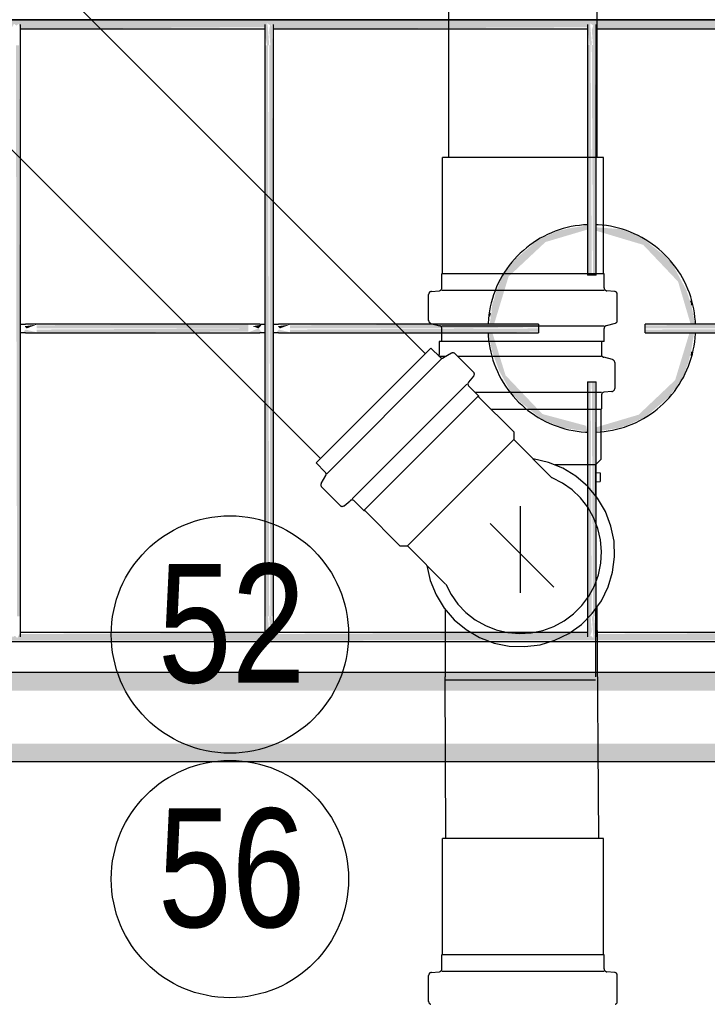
# Model space of a CAD drawing. Header units: millimetres. Extents: x -20654 to 2526, y -8238 to 977.
# Tile 104 of 219: x -10312.103 to -10311.871, y -4121.374 to -4121.042. Entities that reach past the tile are written whole.
import ezdxf

# ---------------------------------------------------------------- set-up
doc = ezdxf.new("R2010")
doc.units = ezdxf.units.MM
for name, color, linetype in [('01 CONTORNO_dwg', 252, 'Continuous'), ('ARQ_ELEMENTS', 253, 'Continuous'), ('CV-Condutos', 1, 'Continuous'), ('P-PIPE-IDEN', 7, 'Continuous'), ('Simbolos', 7, 'Continuous'), ('Simbolos_int', 8, 'Continuous'), ('TQ-Condutos', 3, 'Continuous')]:
    doc.layers.add(name, color=color, linetype=linetype)
doc.styles.add('Arial_6', font='arial.ttf', dxfattribs={"width": 0.8, "height": 0.04})

# ---------------------------------------------------------------- blocks, each defined once
blk = doc.blocks.new('fog')
at = {"layer": 'ARQ_ELEMENTS'}
for points in [[(-16647.65, -2848.13), (-16550.1, -2847.61), (-16549.32, -2846.32), (-16548.59, -2847.02), (-16547.73, -2846.32), (-16547.44, -2848.13), (-16441.48, -2847.62), (-16440.77, -2846.4), (-16439.94, -2847.02), (-16439.17, -2846.4), (-16438.69, -2848.13), (-16356.08, -2847.56), (-16355.46, -2846.24), (-16354.5, -2846.86), (-16353.77, -2846.47), (-16353.3, -2848.13), (-16247.2, -2847.61), (-16246.44, -2846.24), (-16245.65, -2846.94), (-16244.79, -2846.56), (-16244.54, -2848.13), (-16147.24, -2847.69), (-16147.24, -2845.13), (-16647.65, -2845.57), (-16647.65, -2848.1)], [(-16354.75, -2853.63), (-16355.26, -2846.63), (-16355.93, -2846.47), (-16356.04, -2850.53), (-16355.5, -2853.63), (-16355.14, -2853.63)], [(-16354, -2853.63), (-16353.69, -2853.63), (-16353.89, -2845.88), (-16354.3, -2846.24), (-16354.75, -2848.43), (-16354.36, -2853.63)], [(-16245.99, -2853.59), (-16246.56, -2845.88), (-16246.92, -2846.24), (-16247.28, -2848.65), (-16246.74, -2853.59), (-16246.38, -2853.59)], [(-16245.24, -2853.59), (-16244.93, -2853.59), (-16244.9, -2845.82), (-16245.28, -2846.24), (-16245.99, -2848.42), (-16245.6, -2853.59)], [(-16438.64, -3046.12), (-16439.08, -2853.63), (-16440.14, -2853.63), (-16439.75, -3046.12), (-16438.69, -3046.12)], [(-16356.25, -3046.12), (-16354.75, -3046.12), (-16355.14, -2853.63), (-16356.25, -2853.63), (-16356.25, -2998.3)], [(-16353.25, -3046.12), (-16353.69, -2853.63), (-16354.75, -2853.63), (-16354.36, -3046.12), (-16353.3, -3046.12)], [(-16247.49, -2931.11), (-16245.99, -2931.11), (-16246.38, -2853.59), (-16247.49, -2853.59), (-16247.49, -2924.01)], [(-16244.49, -2931.11), (-16244.93, -2853.59), (-16245.99, -2853.59), (-16245.6, -2931.11), (-16244.54, -2931.11)], [(-16215.43, -2933.38), (-16215.54, -2932.82), (-16215.5, -2933.23)], [(-16212.38, -2941.33), (-16212.48, -2940.31), (-16212.39, -2941.31)], [(-16433.14, -2950.4), (-16436.88, -2949.49), (-16437.68, -2950.4)], [(-16436.54, -2949.11), (-16433.14, -2947.81), (-16437.2, -2948.36), (-16436.88, -2948.72)], [(-16361.74, -2949.11), (-16361.74, -2947.61), (-16433.14, -2948.04), (-16433.14, -2949.11), (-16372.07, -2949.11)], [(-16433.14, -2950.61), (-16361.74, -2950.17), (-16361.74, -2949.11), (-16433.14, -2949.49), (-16433.14, -2950.55)], [(-16357.2, -2950.4), (-16358.34, -2949.11), (-16361.74, -2950.4)], [(-16358.34, -2949.11), (-16357.2, -2947.81), (-16360.29, -2948.36), (-16358.39, -2949.09)], [(-16347.75, -2950.4), (-16351.49, -2949.49), (-16352.29, -2950.4)], [(-16351.15, -2949.11), (-16347.75, -2947.81), (-16351.81, -2948.36), (-16351.49, -2948.72)], [(-16293.14, -2949.11), (-16263.99, -2948.72), (-16263.99, -2947.61), (-16347.75, -2948.04), (-16347.75, -2949.11), (-16293.64, -2949.11)], [(-16280.85, -2950.61), (-16263.99, -2950.17), (-16263.99, -2949.11), (-16347.75, -2949.49), (-16347.75, -2950.61), (-16280.99, -2950.61)], [(-16144.28, -2949.11), (-16144.28, -2947.61), (-16228, -2948.04), (-16228, -2949.11), (-16174.75, -2949.11)], [(-16211.39, -2950.61), (-16144.28, -2950.17), (-16144.28, -2949.11), (-16228, -2949.49), (-16228, -2950.61), (-16211.48, -2950.61)], [(-16212.75, -2958.45), (-16212.39, -2957.55), (-16212.75, -2958.45)], [(-16247.45, -3046.12), (-16245.99, -3046.12), (-16246.38, -2967.11), (-16247.49, -2967.11), (-16247.49, -3046.12)], [(-16244.49, -3046.12), (-16244.93, -2967.11), (-16245.99, -2967.11), (-16245.6, -3046.12), (-16244.54, -3046.12)], [(-16247.49, -2983.88), (-16247.49, -2983.83), (-16248.1, -2983.79)], [(-16355.81, -3054.14), (-16354.75, -3051.29), (-16355.14, -3046.12), (-16355.81, -3046.12), (-16355.85, -3053.83), (-16355.83, -3054.01)], [(-16354, -3054.38), (-16353.5, -3050.13), (-16354, -3046.12), (-16354.75, -3046.12), (-16354.18, -3053.83), (-16354.03, -3054.28)], [(-16247.05, -3054.14), (-16245.99, -3051.29), (-16246.38, -3046.12), (-16247.05, -3046.12), (-16247.1, -3053.83), (-16247.06, -3054.08)], [(-16245.24, -3054.38), (-16244.75, -3050.13), (-16245.24, -3046.12), (-16245.99, -3046.12), (-16245.42, -3053.83), (-16245.26, -3054.33)], [(-16647.65, -3054.58), (-16147.24, -3054.14), (-16147.34, -3051.58), (-16244.79, -3052.1), (-16245.57, -3053.39), (-16246.3, -3052.69), (-16247.16, -3053.39), (-16247.45, -3051.58), (-16353.54, -3052.1), (-16354.35, -3053.31), (-16355.05, -3052.69), (-16355.92, -3053.31), (-16356.2, -3051.58), (-16438.94, -3052.15), (-16439.69, -3053.47), (-16440.44, -3052.69), (-16441.32, -3053.24), (-16441.59, -3051.58), (-16547.69, -3052.1), (-16548.44, -3053.47), (-16549.24, -3052.77), (-16550.09, -3053.15), (-16550.35, -3051.58), (-16647.65, -3052.02), (-16647.65, -3054.53)], [(-16139.69, -3071.17), (-16135.34, -3071.17), (-16135.34, -3065.13), (-16700.34, -3065.34), (-16700.34, -3071.17), (-16150.27, -3071.17)], [(-16441.59, -3095.13), (-16135.34, -3094.93), (-16135.34, -3089.1), (-16700.34, -3089.1), (-16700.34, -3095.13), (-16451, -3095.13)]]:
    blk.add_hatch(color=256, dxfattribs=at).paths.add_polyline_path(points, flags=0)
h = blk.add_hatch(color=256, dxfattribs=at)
h.paths.add_polyline_path([(-16247.49, -2983.83), (-16247.88, -2981.92), (-16262.65, -2977.96), (-16275.07, -2964.91), (-16279.49, -2950.61), (-16280.82, -2950.61), (-16279.63, -2956.75), (-16277.25, -2963.36), (-16273.05, -2970.95), (-16270.48, -2973.63), (-16262.65, -2979.81), (-16255.74, -2982.58), (-16248.1, -2983.79)], flags=0)
h.paths.add_polyline_path([(-16278.91, -2947.61), (-16278.86, -2947.44), (-16274.06, -2931.66), (-16261.61, -2919.98), (-16247.49, -2915.79), (-16247.49, -2914.38), (-16252.66, -2915.22), (-16253.88, -2915.42), (-16257.54, -2916.3), (-16264.23, -2919.36), (-16271.58, -2925.57), (-16276.35, -2931.76), (-16278.44, -2937.36), (-16279.45, -2941.23), (-16280.39, -2947.61), (-16279.24, -2947.61)], flags=0)
h = blk.add_hatch(color=256, dxfattribs=at)
h.paths.add_polyline_path([(-16244.49, -2983.83), (-16239.56, -2983.07), (-16237.24, -2982.7), (-16234.3, -2981.86), (-16227.76, -2978.85), (-16220, -2972.17), (-16215.54, -2966.08), (-16213.54, -2960.85), (-16212.58, -2957.15), (-16211.51, -2950.61), (-16213.12, -2950.77), (-16217.89, -2966.51), (-16230.18, -2978.18), (-16244.49, -2982.42), (-16244.49, -2983.83)], flags=0)
h.paths.add_polyline_path([(-16212.59, -2947.61), (-16211.16, -2947.61), (-16212.48, -2941), (-16214.22, -2935.97), (-16218.84, -2927.39), (-16221.52, -2924.56), (-16229.33, -2918.4), (-16236.24, -2915.63), (-16244.49, -2915.03), (-16244.49, -2916.19), (-16228.67, -2920.92), (-16216.9, -2933.33), (-16212.68, -2947.61)], flags=0)
h = blk.add_hatch(color=256, dxfattribs=at)
h.paths.add_polyline_path([(-16215.68, -2966.61), (-16213.05, -2959.53), (-16214.81, -2963.85), (-16215.59, -2966.28)], flags=0)
h.paths.add_polyline_path([(-16212.82, -2939.78), (-16212.82, -2939.63), (-16215.22, -2932.62), (-16213.2, -2938.4), (-16212.82, -2939.76)], flags=0)
h = blk.add_hatch(color=256, dxfattribs=at)
h.paths.add_polyline_path([(-16280.8, -2947.61), (-16280.73, -2947.2), (-16280.82, -2947.61)], flags=0)
h.paths.add_polyline_path([(-16280.06, -2943.74), (-16277.25, -2934.53), (-16279.45, -2940.72), (-16279.99, -2943.43)], flags=0)
for p, q in [((-16647.65, -2845.13), (-16147.24, -2845.13)), ((-16147.24, -2845.13), (-16647.65, -2845.13)), ((-16438.83, -2848.13), (-16356.16, -2848.13)), ((-16353.44, -2848.13), (-16247.3, -2848.13)), ((-16244.58, -2848.13), (-16147.24, -2848.13)), ((-16438.64, -3046.12), (-16438.64, -2853.63)), ((-16356.25, -2853.63), (-16356.25, -3046.12)), ((-16353.25, -3046.12), (-16353.25, -2853.63)), ((-16247.49, -2853.59), (-16247.49, -2931.11)), ((-16244.49, -2931.11), (-16244.49, -2853.59)), ((-16245.99, -2931.11), (-16247.49, -2931.11)), ((-16244.49, -2931.11), (-16245.99, -2931.11)), ((-16361.74, -2947.61), (-16433.14, -2947.61)), ((-16263.99, -2947.61), (-16347.75, -2947.61)), ((-16263.99, -2947.61), (-16263.99, -2949.11)), ((-16263.99, -2949.11), (-16263.99, -2950.61)), ((-16144.28, -2947.61), (-16228, -2947.61)), ((-16228, -2949.11), (-16228, -2947.61)), ((-16228, -2950.61), (-16228, -2949.11)), ((-16433.14, -2950.61), (-16361.74, -2950.61)), ((-16347.75, -2950.61), (-16263.99, -2950.61)), ((-16228, -2950.61), (-16144.28, -2950.61)), ((-16247.49, -2967.11), (-16247.49, -3046.12)), ((-16247.49, -2967.11), (-16245.99, -2967.11)), ((-16245.99, -2967.11), (-16244.49, -2967.11)), ((-16244.49, -3046.12), (-16244.49, -2967.11)), ((-16356.16, -3051.58), (-16438.83, -3051.58)), ((-16247.41, -3051.58), (-16353.44, -3051.58)), ((-16147.24, -3051.58), (-16244.68, -3051.58)), ((-16647.65, -3054.58), (-16147.24, -3054.58)), ((-16135.34, -3065.13), (-16700.34, -3065.13)), ((-16700.34, -3095.13), (-16135.34, -3095.13))]:
    blk.add_line(p, q, dxfattribs=at)
at = {"layer": 'ARQ_ELEMENTS', "flags": 128}
for points in [[(-16438.64, -2853.63), (-16438.64, -2853.35), (-16438.64, -2853.07), (-16438.64, -2852.79), (-16438.64, -2852.52), (-16438.64, -2852.24), (-16438.64, -2851.97), (-16438.64, -2851.7), (-16438.64, -2851.43), (-16438.64, -2851.16), (-16438.64, -2850.9), (-16438.64, -2850.65), (-16438.64, -2850.4), (-16438.64, -2850.15), (-16438.64, -2849.91), (-16438.64, -2849.68), (-16438.64, -2849.45), (-16438.64, -2849.23), (-16438.64, -2849.02), (-16438.64, -2848.81), (-16438.64, -2848.61), (-16438.64, -2848.42), (-16438.64, -2848.24), (-16438.64, -2848.06), (-16438.64, -2847.9), (-16438.64, -2847.74), (-16438.64, -2847.59), (-16438.64, -2847.46), (-16438.64, -2847.33), (-16438.64, -2847.21), (-16438.64, -2847.11), (-16438.64, -2847.01), (-16438.64, -2846.92), (-16438.64, -2846.85), (-16438.64, -2846.79), (-16438.64, -2846.73), (-16438.64, -2846.69), (-16438.64, -2846.66), (-16438.64, -2846.64), (-16438.64, -2846.63)], [(-16356.25, -2846.63), (-16356.25, -2846.64), (-16356.25, -2846.65), (-16356.25, -2846.68), (-16356.25, -2846.72), (-16356.25, -2846.77), (-16356.25, -2846.83), (-16356.25, -2846.9), (-16356.25, -2846.99), (-16356.25, -2847.08), (-16356.25, -2847.18), (-16356.25, -2847.3), (-16356.25, -2847.42), (-16356.25, -2847.56), (-16356.25, -2847.7), (-16356.25, -2847.85), (-16356.25, -2848.02), (-16356.25, -2848.19), (-16356.25, -2848.37), (-16356.25, -2848.56), (-16356.25, -2848.75), (-16356.25, -2848.96), (-16356.25, -2849.17), (-16356.25, -2849.39), (-16356.25, -2849.62), (-16356.25, -2849.85), (-16356.25, -2850.09), (-16356.25, -2850.33), (-16356.25, -2850.58), (-16356.25, -2850.84), (-16356.25, -2851.09), (-16356.25, -2851.36), (-16356.25, -2851.62), (-16356.25, -2851.89), (-16356.25, -2852.17), (-16356.25, -2852.44), (-16356.25, -2852.72), (-16356.25, -2853), (-16356.25, -2853.28), (-16356.25, -2853.56), (-16356.25, -2853.63)], [(-16353.25, -2853.63), (-16353.25, -2853.35), (-16353.25, -2853.07), (-16353.25, -2852.79), (-16353.25, -2852.52), (-16353.25, -2852.24), (-16353.25, -2851.97), (-16353.25, -2851.7), (-16353.25, -2851.43), (-16353.25, -2851.16), (-16353.25, -2850.9), (-16353.25, -2850.65), (-16353.25, -2850.4), (-16353.25, -2850.15), (-16353.25, -2849.91), (-16353.25, -2849.68), (-16353.25, -2849.45), (-16353.25, -2849.23), (-16353.25, -2849.02), (-16353.25, -2848.81), (-16353.25, -2848.61), (-16353.25, -2848.42), (-16353.25, -2848.24), (-16353.25, -2848.06), (-16353.25, -2847.9), (-16353.25, -2847.74), (-16353.25, -2847.59), (-16353.25, -2847.46), (-16353.25, -2847.33), (-16353.25, -2847.21), (-16353.25, -2847.11), (-16353.25, -2847.01), (-16353.25, -2846.92), (-16353.25, -2846.85), (-16353.25, -2846.79), (-16353.25, -2846.73), (-16353.25, -2846.69), (-16353.25, -2846.66), (-16353.25, -2846.64), (-16353.25, -2846.63)], [(-16247.49, -2846.63), (-16247.49, -2846.64), (-16247.49, -2846.65), (-16247.49, -2846.68), (-16247.49, -2846.72), (-16247.49, -2846.77), (-16247.49, -2846.83), (-16247.49, -2846.9), (-16247.49, -2846.98), (-16247.49, -2847.08), (-16247.49, -2847.18), (-16247.49, -2847.29), (-16247.49, -2847.42), (-16247.49, -2847.55), (-16247.49, -2847.69), (-16247.49, -2847.85), (-16247.49, -2848.01), (-16247.49, -2848.18), (-16247.49, -2848.36), (-16247.49, -2848.55), (-16247.49, -2848.74), (-16247.49, -2848.95), (-16247.49, -2849.16), (-16247.49, -2849.37), (-16247.49, -2849.6), (-16247.49, -2849.83), (-16247.49, -2850.07), (-16247.49, -2850.31), (-16247.49, -2850.56), (-16247.49, -2850.81), (-16247.49, -2851.07), (-16247.49, -2851.33), (-16247.49, -2851.6), (-16247.49, -2851.86), (-16247.49, -2852.13), (-16247.49, -2852.41), (-16247.49, -2852.68), (-16247.49, -2852.96), (-16247.49, -2853.24), (-16247.49, -2853.52), (-16247.49, -2853.59)], [(-16244.49, -2853.59), (-16244.49, -2853.31), (-16244.49, -2853.04), (-16244.49, -2852.76), (-16244.49, -2852.48), (-16244.49, -2852.21), (-16244.49, -2851.94), (-16244.49, -2851.67), (-16244.49, -2851.4), (-16244.49, -2851.14), (-16244.49, -2850.88), (-16244.49, -2850.63), (-16244.49, -2850.38), (-16244.49, -2850.13), (-16244.49, -2849.89), (-16244.49, -2849.66), (-16244.49, -2849.43), (-16244.49, -2849.21), (-16244.49, -2849), (-16244.49, -2848.8), (-16244.49, -2848.6), (-16244.49, -2848.41), (-16244.49, -2848.23), (-16244.49, -2848.05), (-16244.49, -2847.89), (-16244.49, -2847.73), (-16244.49, -2847.59), (-16244.49, -2847.45), (-16244.49, -2847.33), (-16244.49, -2847.21), (-16244.49, -2847.1), (-16244.49, -2847.01), (-16244.49, -2846.92), (-16244.49, -2846.85), (-16244.49, -2846.78), (-16244.49, -2846.73), (-16244.49, -2846.69), (-16244.49, -2846.66), (-16244.49, -2846.64), (-16244.49, -2846.63)], [(-16247.41, -2914.13), (-16248.79, -2914.22), (-16250.18, -2914.36), (-16251.57, -2914.55), (-16252.95, -2914.8), (-16254.31, -2915.11), (-16255.66, -2915.47), (-16257, -2915.88), (-16258.32, -2916.35), (-16259.62, -2916.87), (-16260.9, -2917.44), (-16262.15, -2918.06), (-16263.38, -2918.73), (-16264.58, -2919.45), (-16265.75, -2920.22), (-16266.89, -2921.03), (-16268, -2921.89), (-16269.07, -2922.79), (-16270.1, -2923.74), (-16271.1, -2924.72), (-16272.05, -2925.74), (-16272.97, -2926.8), (-16273.84, -2927.9), (-16274.66, -2929.03), (-16275.44, -2930.19), (-16276.18, -2931.39), (-16276.86, -2932.61), (-16277.5, -2933.86), (-16278.08, -2935.13), (-16278.61, -2936.42), (-16279.09, -2937.74), (-16279.52, -2939.07), (-16279.9, -2940.42), (-16280.22, -2941.78), (-16280.48, -2943.16), (-16280.69, -2944.54), (-16280.85, -2945.93), (-16280.95, -2947.33)], [(-16247.41, -2914.13), (-16248.79, -2914.22), (-16250.18, -2914.36), (-16251.57, -2914.55), (-16252.95, -2914.8), (-16254.31, -2915.11), (-16255.66, -2915.47), (-16257, -2915.88), (-16258.32, -2916.35), (-16259.62, -2916.87), (-16260.9, -2917.44), (-16262.15, -2918.06), (-16263.38, -2918.73), (-16264.58, -2919.45), (-16265.75, -2920.22), (-16266.89, -2921.03), (-16268, -2921.89), (-16269.07, -2922.79), (-16270.1, -2923.74), (-16271.1, -2924.72), (-16272.05, -2925.74), (-16272.97, -2926.8), (-16273.84, -2927.9), (-16274.66, -2929.03), (-16275.44, -2930.19), (-16276.18, -2931.39), (-16276.86, -2932.61), (-16277.5, -2933.86), (-16278.08, -2935.13), (-16278.61, -2936.42), (-16279.09, -2937.74), (-16279.52, -2939.07), (-16279.9, -2940.42), (-16280.22, -2941.78), (-16280.48, -2943.16), (-16280.69, -2944.54), (-16280.85, -2945.93), (-16280.95, -2947.33)], [(-16211.03, -2947.69), (-16211.08, -2946.68), (-16211.2, -2945.29), (-16211.38, -2943.9), (-16211.62, -2942.52), (-16211.91, -2941.15), (-16212.25, -2939.8), (-16212.65, -2938.45), (-16213.1, -2937.13), (-16213.61, -2935.82), (-16214.17, -2934.54), (-16214.77, -2933.28), (-16215.43, -2932.04), (-16216.14, -2930.83), (-16216.89, -2929.66), (-16217.7, -2928.51), (-16218.54, -2927.39), (-16219.43, -2926.31), (-16220.36, -2925.27), (-16221.34, -2924.26), (-16222.35, -2923.3), (-16223.4, -2922.37), (-16224.49, -2921.49), (-16225.61, -2920.65), (-16226.77, -2919.86), (-16227.95, -2919.11), (-16229.16, -2918.42), (-16230.4, -2917.77), (-16231.67, -2917.17), (-16232.96, -2916.62), (-16234.27, -2916.13), (-16235.6, -2915.68), (-16236.94, -2915.3), (-16238.3, -2914.96), (-16239.67, -2914.68), (-16241.05, -2914.46), (-16242.44, -2914.29), (-16243.84, -2914.17), (-16244.54, -2914.14)], [(-16211.03, -2947.69), (-16211.08, -2946.68), (-16211.2, -2945.29), (-16211.38, -2943.9), (-16211.62, -2942.52), (-16211.91, -2941.15), (-16212.25, -2939.8), (-16212.65, -2938.45), (-16213.1, -2937.13), (-16213.61, -2935.82), (-16214.17, -2934.54), (-16214.77, -2933.28), (-16215.43, -2932.04), (-16216.14, -2930.83), (-16216.89, -2929.66), (-16217.7, -2928.51), (-16218.54, -2927.39), (-16219.43, -2926.31), (-16220.36, -2925.27), (-16221.34, -2924.26), (-16222.35, -2923.3), (-16223.4, -2922.37), (-16224.49, -2921.49), (-16225.61, -2920.65), (-16226.77, -2919.86), (-16227.95, -2919.11), (-16229.16, -2918.42), (-16230.4, -2917.77), (-16231.67, -2917.17), (-16232.96, -2916.62), (-16234.27, -2916.13), (-16235.6, -2915.68), (-16236.94, -2915.3), (-16238.3, -2914.96), (-16239.67, -2914.68), (-16241.05, -2914.46), (-16242.44, -2914.29), (-16243.84, -2914.17), (-16244.54, -2914.14)], [(-16438.65, -2947.61), (-16438.54, -2947.61), (-16438.42, -2947.61), (-16438.31, -2947.61), (-16438.21, -2947.61), (-16438.1, -2947.61), (-16438, -2947.61), (-16437.91, -2947.61), (-16437.81, -2947.61), (-16437.72, -2947.61), (-16437.64, -2947.61), (-16437.56, -2947.61), (-16437.48, -2947.61), (-16437.41, -2947.61), (-16437.34, -2947.61), (-16437.27, -2947.61), (-16437.21, -2947.61), (-16437.16, -2947.61), (-16437.11, -2947.61), (-16437.06, -2947.61), (-16437.02, -2947.61), (-16436.99, -2947.61), (-16436.96, -2947.61), (-16436.95, -2947.61)], [(-16433.14, -2947.61), (-16433.3, -2947.61), (-16433.45, -2947.61), (-16433.61, -2947.61), (-16433.76, -2947.61), (-16433.91, -2947.61), (-16434.07, -2947.61), (-16434.22, -2947.61), (-16434.37, -2947.61), (-16434.51, -2947.61), (-16434.66, -2947.61), (-16434.8, -2947.61), (-16434.94, -2947.61), (-16435.07, -2947.61), (-16435.21, -2947.61), (-16435.34, -2947.61), (-16435.46, -2947.61), (-16435.59, -2947.61), (-16435.71, -2947.61), (-16435.82, -2947.61), (-16435.93, -2947.61), (-16436.04, -2947.61), (-16436.14, -2947.61), (-16436.24, -2947.61), (-16436.33, -2947.61), (-16436.41, -2947.61), (-16436.49, -2947.61), (-16436.57, -2947.61), (-16436.64, -2947.61), (-16436.71, -2947.61), (-16436.77, -2947.61), (-16436.82, -2947.61), (-16436.87, -2947.61), (-16436.91, -2947.61), (-16436.94, -2947.61), (-16436.95, -2947.61)], [(-16357.94, -2947.61), (-16357.97, -2947.61), (-16358.01, -2947.61), (-16358.06, -2947.61), (-16358.11, -2947.61), (-16358.17, -2947.61), (-16358.23, -2947.61), (-16358.3, -2947.61), (-16358.38, -2947.61), (-16358.46, -2947.61), (-16358.55, -2947.61), (-16358.64, -2947.61), (-16358.73, -2947.61), (-16358.83, -2947.61), (-16358.94, -2947.61), (-16359.05, -2947.61), (-16359.16, -2947.61), (-16359.28, -2947.61), (-16359.4, -2947.61), (-16359.53, -2947.61), (-16359.66, -2947.61), (-16359.79, -2947.61), (-16359.93, -2947.61), (-16360.07, -2947.61), (-16360.21, -2947.61), (-16360.35, -2947.61), (-16360.5, -2947.61), (-16360.65, -2947.61), (-16360.8, -2947.61), (-16360.95, -2947.61), (-16361.1, -2947.61), (-16361.25, -2947.61), (-16361.41, -2947.61), (-16361.56, -2947.61), (-16361.72, -2947.61), (-16361.74, -2947.61)], [(-16357.94, -2947.61), (-16357.91, -2947.61), (-16357.87, -2947.61), (-16357.83, -2947.61), (-16357.79, -2947.61), (-16357.74, -2947.61), (-16357.69, -2947.61), (-16357.63, -2947.61), (-16357.57, -2947.61), (-16357.5, -2947.61), (-16357.43, -2947.61), (-16357.35, -2947.61), (-16357.27, -2947.61), (-16357.19, -2947.61), (-16357.1, -2947.61), (-16357.01, -2947.61), (-16356.91, -2947.61), (-16356.81, -2947.61), (-16356.71, -2947.61), (-16356.6, -2947.61), (-16356.49, -2947.61), (-16356.38, -2947.61), (-16356.27, -2947.61)], [(-16353.26, -2947.61), (-16353.15, -2947.61), (-16353.03, -2947.61), (-16352.92, -2947.61), (-16352.82, -2947.61), (-16352.71, -2947.61), (-16352.61, -2947.61), (-16352.52, -2947.61), (-16352.42, -2947.61), (-16352.33, -2947.61), (-16352.25, -2947.61), (-16352.17, -2947.61), (-16352.09, -2947.61), (-16352.02, -2947.61), (-16351.95, -2947.61), (-16351.88, -2947.61), (-16351.82, -2947.61), (-16351.77, -2947.61), (-16351.72, -2947.61), (-16351.67, -2947.61), (-16351.63, -2947.61), (-16351.6, -2947.61), (-16351.57, -2947.61), (-16351.56, -2947.61)], [(-16347.75, -2947.61), (-16347.91, -2947.61), (-16348.06, -2947.61), (-16348.22, -2947.61), (-16348.37, -2947.61), (-16348.53, -2947.61), (-16348.68, -2947.61), (-16348.83, -2947.61), (-16348.98, -2947.61), (-16349.12, -2947.61), (-16349.27, -2947.61), (-16349.41, -2947.61), (-16349.55, -2947.61), (-16349.68, -2947.61), (-16349.82, -2947.61), (-16349.95, -2947.61), (-16350.07, -2947.61), (-16350.2, -2947.61), (-16350.32, -2947.61), (-16350.43, -2947.61), (-16350.54, -2947.61), (-16350.65, -2947.61), (-16350.75, -2947.61), (-16350.85, -2947.61), (-16350.94, -2947.61), (-16351.02, -2947.61), (-16351.11, -2947.61), (-16351.18, -2947.61), (-16351.25, -2947.61), (-16351.32, -2947.61), (-16351.38, -2947.61), (-16351.43, -2947.61), (-16351.48, -2947.61), (-16351.52, -2947.61), (-16351.55, -2947.61), (-16351.56, -2947.61)], [(-16436.95, -2950.61), (-16436.98, -2950.61), (-16437.01, -2950.61), (-16437.05, -2950.61), (-16437.09, -2950.61), (-16437.14, -2950.61), (-16437.2, -2950.61), (-16437.26, -2950.61), (-16437.32, -2950.61), (-16437.39, -2950.61), (-16437.46, -2950.61), (-16437.53, -2950.61), (-16437.61, -2950.61), (-16437.7, -2950.61), (-16437.79, -2950.61), (-16437.88, -2950.61), (-16437.98, -2950.61), (-16438.07, -2950.61), (-16438.18, -2950.61), (-16438.28, -2950.61), (-16438.39, -2950.61), (-16438.5, -2950.61), (-16438.62, -2950.61)], [(-16436.95, -2950.61), (-16436.91, -2950.61), (-16436.87, -2950.61), (-16436.83, -2950.61), (-16436.77, -2950.61), (-16436.72, -2950.61), (-16436.65, -2950.61), (-16436.58, -2950.61), (-16436.51, -2950.61), (-16436.43, -2950.61), (-16436.34, -2950.61), (-16436.25, -2950.61), (-16436.15, -2950.61), (-16436.05, -2950.61), (-16435.95, -2950.61), (-16435.84, -2950.61), (-16435.72, -2950.61), (-16435.6, -2950.61), (-16435.48, -2950.61), (-16435.36, -2950.61), (-16435.23, -2950.61), (-16435.09, -2950.61), (-16434.96, -2950.61), (-16434.82, -2950.61), (-16434.68, -2950.61), (-16434.53, -2950.61), (-16434.39, -2950.61), (-16434.24, -2950.61), (-16434.09, -2950.61), (-16433.94, -2950.61), (-16433.78, -2950.61), (-16433.63, -2950.61), (-16433.48, -2950.61), (-16433.32, -2950.61), (-16433.16, -2950.61), (-16433.14, -2950.61)], [(-16361.74, -2950.61), (-16361.59, -2950.61), (-16361.43, -2950.61), (-16361.28, -2950.61), (-16361.12, -2950.61), (-16360.97, -2950.61), (-16360.82, -2950.61), (-16360.67, -2950.61), (-16360.52, -2950.61), (-16360.37, -2950.61), (-16360.23, -2950.61), (-16360.09, -2950.61), (-16359.95, -2950.61), (-16359.81, -2950.61), (-16359.68, -2950.61), (-16359.55, -2950.61), (-16359.42, -2950.61), (-16359.3, -2950.61), (-16359.18, -2950.61), (-16359.06, -2950.61), (-16358.95, -2950.61), (-16358.85, -2950.61), (-16358.75, -2950.61), (-16358.65, -2950.61), (-16358.56, -2950.61), (-16358.47, -2950.61), (-16358.39, -2950.61), (-16358.31, -2950.61), (-16358.24, -2950.61), (-16358.18, -2950.61), (-16358.12, -2950.61), (-16358.07, -2950.61), (-16358.02, -2950.61), (-16357.98, -2950.61), (-16357.94, -2950.61), (-16357.94, -2950.61)], [(-16356.24, -2950.61), (-16356.35, -2950.61), (-16356.46, -2950.61), (-16356.57, -2950.61), (-16356.68, -2950.61), (-16356.78, -2950.61), (-16356.88, -2950.61), (-16356.98, -2950.61), (-16357.07, -2950.61), (-16357.16, -2950.61), (-16357.25, -2950.61), (-16357.33, -2950.61), (-16357.41, -2950.61), (-16357.48, -2950.61), (-16357.55, -2950.61), (-16357.61, -2950.61), (-16357.67, -2950.61), (-16357.73, -2950.61), (-16357.78, -2950.61), (-16357.82, -2950.61), (-16357.86, -2950.61), (-16357.9, -2950.61), (-16357.93, -2950.61), (-16357.94, -2950.61)], [(-16351.56, -2950.61), (-16351.59, -2950.61), (-16351.62, -2950.61), (-16351.66, -2950.61), (-16351.7, -2950.61), (-16351.75, -2950.61), (-16351.81, -2950.61), (-16351.87, -2950.61), (-16351.93, -2950.61), (-16352, -2950.61), (-16352.07, -2950.61), (-16352.14, -2950.61), (-16352.23, -2950.61), (-16352.31, -2950.61), (-16352.4, -2950.61), (-16352.49, -2950.61), (-16352.59, -2950.61), (-16352.68, -2950.61), (-16352.79, -2950.61), (-16352.89, -2950.61), (-16353, -2950.61), (-16353.11, -2950.61), (-16353.23, -2950.61)], [(-16351.56, -2950.61), (-16351.52, -2950.61), (-16351.48, -2950.61), (-16351.44, -2950.61), (-16351.38, -2950.61), (-16351.33, -2950.61), (-16351.26, -2950.61), (-16351.19, -2950.61), (-16351.12, -2950.61), (-16351.04, -2950.61), (-16350.95, -2950.61), (-16350.86, -2950.61), (-16350.76, -2950.61), (-16350.66, -2950.61), (-16350.56, -2950.61), (-16350.45, -2950.61), (-16350.33, -2950.61), (-16350.21, -2950.61), (-16350.09, -2950.61), (-16349.97, -2950.61), (-16349.84, -2950.61), (-16349.7, -2950.61), (-16349.57, -2950.61), (-16349.43, -2950.61), (-16349.29, -2950.61), (-16349.14, -2950.61), (-16349, -2950.61), (-16348.85, -2950.61), (-16348.7, -2950.61), (-16348.55, -2950.61), (-16348.39, -2950.61), (-16348.24, -2950.61), (-16348.09, -2950.61), (-16347.93, -2950.61), (-16347.78, -2950.61), (-16347.75, -2950.61)], [(-16280.96, -2950.52), (-16280.91, -2951.53), (-16280.78, -2952.92), (-16280.6, -2954.31), (-16280.37, -2955.69), (-16280.08, -2957.06), (-16279.73, -2958.41), (-16279.33, -2959.76), (-16278.88, -2961.08), (-16278.37, -2962.39), (-16277.82, -2963.67), (-16277.21, -2964.93), (-16276.55, -2966.17), (-16275.85, -2967.38), (-16275.09, -2968.55), (-16274.29, -2969.7), (-16273.44, -2970.82), (-16272.55, -2971.9), (-16271.62, -2972.94), (-16270.65, -2973.95), (-16269.63, -2974.91), (-16268.58, -2975.84), (-16267.5, -2976.72), (-16266.37, -2977.56), (-16265.22, -2978.35), (-16264.04, -2979.1), (-16262.82, -2979.79), (-16261.58, -2980.44), (-16260.31, -2981.04), (-16259.03, -2981.59), (-16257.72, -2982.08), (-16256.39, -2982.53), (-16255.04, -2982.91), (-16253.68, -2983.25), (-16252.31, -2983.53), (-16250.93, -2983.75), (-16249.54, -2983.92), (-16248.15, -2984.04), (-16247.44, -2984.07)], [(-16280.96, -2950.52), (-16280.91, -2951.53), (-16280.78, -2952.92), (-16280.6, -2954.31), (-16280.37, -2955.69), (-16280.08, -2957.06), (-16279.73, -2958.41), (-16279.33, -2959.76), (-16278.88, -2961.08), (-16278.37, -2962.39), (-16277.82, -2963.67), (-16277.21, -2964.93), (-16276.55, -2966.17), (-16275.85, -2967.38), (-16275.09, -2968.55), (-16274.29, -2969.7), (-16273.44, -2970.82), (-16272.55, -2971.9), (-16271.62, -2972.94), (-16270.65, -2973.95), (-16269.63, -2974.91), (-16268.58, -2975.84), (-16267.5, -2976.72), (-16266.37, -2977.56), (-16265.22, -2978.35), (-16264.04, -2979.1), (-16262.82, -2979.79), (-16261.58, -2980.44), (-16260.31, -2981.04), (-16259.03, -2981.59), (-16257.72, -2982.08), (-16256.39, -2982.53), (-16255.04, -2982.91), (-16253.68, -2983.25), (-16252.31, -2983.53), (-16250.93, -2983.75), (-16249.54, -2983.92), (-16248.15, -2984.04), (-16247.44, -2984.07)], [(-16244.58, -2984.08), (-16243.2, -2983.99), (-16241.8, -2983.85), (-16240.42, -2983.66), (-16239.04, -2983.41), (-16237.67, -2983.1), (-16236.32, -2982.74), (-16234.98, -2982.33), (-16233.66, -2981.86), (-16232.36, -2981.34), (-16231.08, -2980.77), (-16229.83, -2980.15), (-16228.6, -2979.48), (-16227.4, -2978.76), (-16226.23, -2977.99), (-16225.09, -2977.18), (-16223.98, -2976.32), (-16222.91, -2975.42), (-16221.88, -2974.47), (-16220.89, -2973.49), (-16219.93, -2972.47), (-16219.02, -2971.41), (-16218.15, -2970.31), (-16217.32, -2969.18), (-16216.54, -2968.02), (-16215.81, -2966.82), (-16215.12, -2965.6), (-16214.49, -2964.35), (-16213.9, -2963.08), (-16213.37, -2961.79), (-16212.89, -2960.47), (-16212.46, -2959.14), (-16212.09, -2957.79), (-16211.77, -2956.43), (-16211.5, -2955.05), (-16211.29, -2953.67), (-16211.14, -2952.28), (-16211.04, -2950.88)], [(-16244.58, -2984.08), (-16243.2, -2983.99), (-16241.8, -2983.85), (-16240.42, -2983.66), (-16239.04, -2983.41), (-16237.67, -2983.1), (-16236.32, -2982.74), (-16234.98, -2982.33), (-16233.66, -2981.86), (-16232.36, -2981.34), (-16231.08, -2980.77), (-16229.83, -2980.15), (-16228.6, -2979.48), (-16227.4, -2978.76), (-16226.23, -2977.99), (-16225.09, -2977.18), (-16223.98, -2976.32), (-16222.91, -2975.42), (-16221.88, -2974.47), (-16220.89, -2973.49), (-16219.93, -2972.47), (-16219.02, -2971.41), (-16218.15, -2970.31), (-16217.32, -2969.18), (-16216.54, -2968.02), (-16215.81, -2966.82), (-16215.12, -2965.6), (-16214.49, -2964.35), (-16213.9, -2963.08), (-16213.37, -2961.79), (-16212.89, -2960.47), (-16212.46, -2959.14), (-16212.09, -2957.79), (-16211.77, -2956.43), (-16211.5, -2955.05), (-16211.29, -2953.67), (-16211.14, -2952.28), (-16211.04, -2950.88)], [(-16438.64, -3053.08), (-16438.64, -3053.07), (-16438.64, -3053.06), (-16438.64, -3053.03), (-16438.64, -3052.99), (-16438.64, -3052.94), (-16438.64, -3052.88), (-16438.64, -3052.81), (-16438.64, -3052.73), (-16438.64, -3052.63), (-16438.64, -3052.53), (-16438.64, -3052.42), (-16438.64, -3052.29), (-16438.64, -3052.16), (-16438.64, -3052.02), (-16438.64, -3051.86), (-16438.64, -3051.7), (-16438.64, -3051.53), (-16438.64, -3051.35), (-16438.64, -3051.16), (-16438.64, -3050.97), (-16438.64, -3050.76), (-16438.64, -3050.55), (-16438.64, -3050.34), (-16438.64, -3050.11), (-16438.64, -3049.88), (-16438.64, -3049.64), (-16438.64, -3049.4), (-16438.64, -3049.15), (-16438.64, -3048.9), (-16438.64, -3048.64), (-16438.64, -3048.38), (-16438.64, -3048.11), (-16438.64, -3047.85), (-16438.64, -3047.58), (-16438.64, -3047.3), (-16438.64, -3047.03), (-16438.64, -3046.75), (-16438.64, -3046.47), (-16438.64, -3046.19), (-16438.64, -3046.12)], [(-16356.25, -3046.12), (-16356.25, -3046.4), (-16356.25, -3046.68), (-16356.25, -3046.95), (-16356.25, -3047.23), (-16356.25, -3047.5), (-16356.25, -3047.77), (-16356.25, -3048.04), (-16356.25, -3048.31), (-16356.25, -3048.57), (-16356.25, -3048.83), (-16356.25, -3049.08), (-16356.25, -3049.33), (-16356.25, -3049.58), (-16356.25, -3049.82), (-16356.25, -3050.05), (-16356.25, -3050.28), (-16356.25, -3050.5), (-16356.25, -3050.71), (-16356.25, -3050.91), (-16356.25, -3051.11), (-16356.25, -3051.3), (-16356.25, -3051.48), (-16356.25, -3051.66), (-16356.25, -3051.82), (-16356.25, -3051.98), (-16356.25, -3052.12), (-16356.25, -3052.26), (-16356.25, -3052.38), (-16356.25, -3052.5), (-16356.25, -3052.61), (-16356.25, -3052.7), (-16356.25, -3052.79), (-16356.25, -3052.86), (-16356.25, -3052.93), (-16356.25, -3052.98), (-16356.25, -3053.02), (-16356.25, -3053.05), (-16356.25, -3053.07), (-16356.25, -3053.08)], [(-16353.25, -3053.08), (-16353.25, -3053.07), (-16353.25, -3053.06), (-16353.25, -3053.03), (-16353.25, -3052.99), (-16353.25, -3052.94), (-16353.25, -3052.88), (-16353.25, -3052.81), (-16353.25, -3052.73), (-16353.25, -3052.63), (-16353.25, -3052.53), (-16353.25, -3052.42), (-16353.25, -3052.29), (-16353.25, -3052.16), (-16353.25, -3052.02), (-16353.25, -3051.86), (-16353.25, -3051.7), (-16353.25, -3051.53), (-16353.25, -3051.35), (-16353.25, -3051.16), (-16353.25, -3050.97), (-16353.25, -3050.76), (-16353.25, -3050.55), (-16353.25, -3050.34), (-16353.25, -3050.11), (-16353.25, -3049.88), (-16353.25, -3049.64), (-16353.25, -3049.4), (-16353.25, -3049.15), (-16353.25, -3048.9), (-16353.25, -3048.64), (-16353.25, -3048.38), (-16353.25, -3048.11), (-16353.25, -3047.85), (-16353.25, -3047.58), (-16353.25, -3047.3), (-16353.25, -3047.03), (-16353.25, -3046.75), (-16353.25, -3046.47), (-16353.25, -3046.19), (-16353.25, -3046.12)], [(-16247.49, -3046.12), (-16247.49, -3046.4), (-16247.49, -3046.68), (-16247.49, -3046.95), (-16247.49, -3047.23), (-16247.49, -3047.5), (-16247.49, -3047.77), (-16247.49, -3048.04), (-16247.49, -3048.31), (-16247.49, -3048.57), (-16247.49, -3048.83), (-16247.49, -3049.08), (-16247.49, -3049.33), (-16247.49, -3049.58), (-16247.49, -3049.82), (-16247.49, -3050.05), (-16247.49, -3050.28), (-16247.49, -3050.5), (-16247.49, -3050.71), (-16247.49, -3050.91), (-16247.49, -3051.11), (-16247.49, -3051.3), (-16247.49, -3051.48), (-16247.49, -3051.66), (-16247.49, -3051.82), (-16247.49, -3051.98), (-16247.49, -3052.12), (-16247.49, -3052.26), (-16247.49, -3052.38), (-16247.49, -3052.5), (-16247.49, -3052.61), (-16247.49, -3052.7), (-16247.49, -3052.79), (-16247.49, -3052.86), (-16247.49, -3052.93), (-16247.49, -3052.98), (-16247.49, -3053.02), (-16247.49, -3053.05), (-16247.49, -3053.07), (-16247.49, -3053.08)], [(-16244.49, -3053.08), (-16244.49, -3053.07), (-16244.49, -3053.06), (-16244.49, -3053.03), (-16244.49, -3052.99), (-16244.49, -3052.94), (-16244.49, -3052.88), (-16244.49, -3052.81), (-16244.49, -3052.73), (-16244.49, -3052.63), (-16244.49, -3052.53), (-16244.49, -3052.42), (-16244.49, -3052.29), (-16244.49, -3052.16), (-16244.49, -3052.02), (-16244.49, -3051.86), (-16244.49, -3051.7), (-16244.49, -3051.53), (-16244.49, -3051.35), (-16244.49, -3051.16), (-16244.49, -3050.97), (-16244.49, -3050.76), (-16244.49, -3050.55), (-16244.49, -3050.34), (-16244.49, -3050.11), (-16244.49, -3049.88), (-16244.49, -3049.64), (-16244.49, -3049.4), (-16244.49, -3049.15), (-16244.49, -3048.9), (-16244.49, -3048.64), (-16244.49, -3048.38), (-16244.49, -3048.11), (-16244.49, -3047.85), (-16244.49, -3047.58), (-16244.49, -3047.3), (-16244.49, -3047.03), (-16244.49, -3046.75), (-16244.49, -3046.47), (-16244.49, -3046.19), (-16244.49, -3046.12)]]:
    blk.add_lwpolyline(points, dxfattribs=at)
at = {"layer": 'ARQ_ELEMENTS'}
for points, knots in [([(-16212.75, -2939.76), (-16212.74, -2939.78), (-16212.69, -2939.85), (-16212.59, -2940.01), (-16212.47, -2940.31), (-16212.38, -2940.66), (-16212.33, -2941.01), (-16212.35, -2941.19), (-16212.36, -2941.28)], [-0.7777778, -0.7777778, -0.7777778, -0.7777778, -0.75, -0.6666667, -0.5555556, -0.4444444, -0.3333333, -0.2222222, -0.2222222, -0.2222222, -0.2222222]), ([(-16212.36, -2956.94), (-16212.36, -2956.95), (-16212.34, -2957.04), (-16212.34, -2957.23), (-16212.38, -2957.54), (-16212.47, -2957.9), (-16212.56, -2958.12), (-16212.6, -2958.21)], [-0.7777778, -0.7777778, -0.7777778, -0.7777778, -0.75, -0.6666667, -0.5555556, -0.4444444, -0.3333333, -0.3333333, -0.3333333, -0.3333333])]:
    blk.add_open_spline(points, degree=3, knots=knots, dxfattribs=at)
blk.add_open_spline([(-16280.39, -2944.94), (-16280.38, -2944.82), (-16280.35, -2944.58), (-16280.27, -2944.24), (-16280.19, -2944.08), (-16280.15, -2944)], degree=3, dxfattribs=at)
blk = doc.blocks.new('Identificador_Conexao - Identificador-1334731-8 DETALHE SANITÁRIO B')
at = {"layer": 'P-PIPE-IDEN'}
blk.add_circle((0, 0), 0.002, dxfattribs=at)

msp = doc.modelspace()

# ---------------------------------------------------------------- linework, layer by layer
at = {"layer": 'CV-Condutos'}
for p, q in [((-10311.96651, -4121.15437), (-10312.42448, -4120.69641)), ((-10312.00187, -4121.18973), (-10312.45983, -4120.73177))]:
    msp.add_line(p, q, dxfattribs=at)
at = {"layer": 'Simbolos'}
for p, q in [((-10311.96075, -4121.12729), (-10311.96075, -4121.08824)), ((-10311.90645, -4121.12729), (-10311.90645, -4121.08824)), ((-10311.96095, -4121.12749), (-10311.96075, -4121.12729)), ((-10311.96095, -4121.13217), (-10311.96095, -4121.12749)), ((-10311.90625, -4121.12749), (-10311.90645, -4121.12729)), ((-10311.90625, -4121.13217), (-10311.90625, -4121.12749)), ((-10311.9654, -4121.14316), (-10311.9654, -4121.1344)), ((-10311.96449, -4121.1334), (-10311.96186, -4121.13317)), ((-10311.90271, -4121.1334), (-10311.90534, -4121.13317)), ((-10311.9018, -4121.14316), (-10311.9018, -4121.1344)), ((-10311.96466, -4121.14413), (-10311.96169, -4121.14492)), ((-10311.90254, -4121.14413), (-10311.90551, -4121.14492)), ((-10311.96095, -4121.15024), (-10311.96095, -4121.14589)), ((-10311.90625, -4121.15024), (-10311.90625, -4121.14589)), ((-10311.90713, -4121.15024), (-10311.96183, -4121.15024)), ((-10311.96183, -4121.15024), (-10311.96183, -4121.15459)), ((-10311.90625, -4121.15024), (-10311.96095, -4121.15024)), ((-10311.90713, -4121.15024), (-10311.90713, -4121.15459)), ((-10311.96464, -4121.1525), (-10312.00332, -4121.19118)), ((-10311.96464, -4121.1525), (-10311.96156, -4121.15558)), ((-10311.95769, -4121.1542), (-10311.96036, -4121.15574)), ((-10311.95649, -4121.15436), (-10311.95029, -4121.16056)), ((-10311.90342, -4121.15635), (-10311.90639, -4121.15556)), ((-10311.90268, -4121.15732), (-10311.90268, -4121.16608)), ((-10311.95023, -4121.16191), (-10311.95192, -4121.16393)), ((-10311.95186, -4121.16528), (-10311.94856, -4121.16859)), ((-10311.90359, -4121.16708), (-10311.90622, -4121.16731)), ((-10311.94856, -4121.16859), (-10311.94856, -4121.16887)), ((-10311.94856, -4121.16887), (-10311.93668, -4121.18075)), ((-10311.90713, -4121.16831), (-10311.90713, -4121.17299)), ((-10311.90713, -4121.17299), (-10311.90733, -4121.17319)), ((-10311.90733, -4121.17319), (-10311.90733, -4121.18999)), ((-10311.93668, -4121.18075), (-10311.93668, -4121.1833)), ((-10311.93668, -4121.1833), (-10311.92382, -4121.19616)), ((-10311.90733, -4121.18999), (-10311.90913, -4121.19179)), ((-10312.00332, -4121.19118), (-10312.00024, -4121.19426)), ((-10311.90913, -4121.19179), (-10311.90913, -4121.20214)), ((-10312.00162, -4121.19813), (-10312.00008, -4121.19547)), ((-10311.90913, -4121.19439), (-10311.90763, -4121.19452)), ((-10311.90913, -4121.19759), (-10311.90763, -4121.19745)), ((-10311.90763, -4121.19452), (-10311.90763, -4121.19745)), ((-10312.00146, -4121.19933), (-10311.99526, -4121.20553)), ((-10311.99391, -4121.20559), (-10311.99189, -4121.2039)), ((-10311.99054, -4121.20396), (-10311.98723, -4121.20727)), ((-10311.98723, -4121.20727), (-10311.98695, -4121.20727)), ((-10311.98695, -4121.20727), (-10311.97507, -4121.21915)), ((-10311.97507, -4121.21915), (-10311.97253, -4121.21915)), ((-10311.97253, -4121.21915), (-10311.95967, -4121.23201)), ((-10311.95983, -4121.24054), (-10311.95983, -4121.26324)), ((-10311.90913, -4121.24054), (-10311.90913, -4121.26324)), ((-10311.96075, -4121.35683), (-10311.96075, -4121.31778)), ((-10311.90645, -4121.35683), (-10311.90645, -4121.31778)), ((-10311.96095, -4121.35703), (-10311.96075, -4121.35683)), ((-10311.90625, -4121.35703), (-10311.90645, -4121.35683)), ((-10311.96095, -4121.36171), (-10311.96095, -4121.35703)), ((-10311.90625, -4121.36171), (-10311.90625, -4121.35703)), ((-10311.96449, -4121.36294), (-10311.96186, -4121.36271)), ((-10311.90271, -4121.36294), (-10311.90534, -4121.36271)), ((-10311.9654, -4121.3727), (-10311.9654, -4121.36394)), ((-10311.9018, -4121.3727), (-10311.9018, -4121.36394))]:
    msp.add_line(p, q, dxfattribs=at)
for points in [[(-10311.96448, -4121.1334), (-10311.96465, -4121.13343), (-10311.9648, -4121.13348), (-10311.96495, -4121.13356), (-10311.96508, -4121.13366), (-10311.96519, -4121.13378), (-10311.96528, -4121.13392), (-10311.96534, -4121.13407), (-10311.96538, -4121.13423), (-10311.9654, -4121.1344)], [(-10311.96186, -4121.13316), (-10311.9617, -4121.13314), (-10311.96154, -4121.13308), (-10311.9614, -4121.133), (-10311.96127, -4121.1329), (-10311.96116, -4121.13278), (-10311.96107, -4121.13264), (-10311.961, -4121.13249), (-10311.96096, -4121.13233), (-10311.96095, -4121.13217)], [(-10311.90625, -4121.13217), (-10311.90623, -4121.13233), (-10311.90619, -4121.13249), (-10311.90613, -4121.13264), (-10311.90604, -4121.13278), (-10311.90593, -4121.1329), (-10311.9058, -4121.133), (-10311.90565, -4121.13308), (-10311.9055, -4121.13314), (-10311.90533, -4121.13316)], [(-10311.9018, -4121.1344), (-10311.90181, -4121.13423), (-10311.90185, -4121.13407), (-10311.90192, -4121.13392), (-10311.90201, -4121.13378), (-10311.90212, -4121.13366), (-10311.90225, -4121.13356), (-10311.90239, -4121.13348), (-10311.90255, -4121.13343), (-10311.90271, -4121.1334)], [(-10311.9654, -4121.14316), (-10311.96539, -4121.1433), (-10311.96535, -4121.14344), (-10311.9653, -4121.14358), (-10311.96523, -4121.14371), (-10311.96514, -4121.14382), (-10311.96504, -4121.14392), (-10311.96492, -4121.14401), (-10311.96479, -4121.14408), (-10311.96465, -4121.14412)], [(-10311.90254, -4121.14412), (-10311.9024, -4121.14408), (-10311.90227, -4121.14401), (-10311.90215, -4121.14392), (-10311.90205, -4121.14382), (-10311.90196, -4121.14371), (-10311.90189, -4121.14358), (-10311.90184, -4121.14344), (-10311.90181, -4121.1433), (-10311.9018, -4121.14316)], [(-10311.96095, -4121.14589), (-10311.96096, -4121.14574), (-10311.96099, -4121.1456), (-10311.96104, -4121.14546), (-10311.96111, -4121.14534), (-10311.9612, -4121.14522), (-10311.9613, -4121.14512), (-10311.96142, -4121.14504), (-10311.96155, -4121.14497), (-10311.96169, -4121.14492)], [(-10311.9055, -4121.14492), (-10311.90564, -4121.14497), (-10311.90577, -4121.14504), (-10311.90589, -4121.14512), (-10311.90599, -4121.14522), (-10311.90608, -4121.14534), (-10311.90615, -4121.14546), (-10311.9062, -4121.1456), (-10311.90624, -4121.14574), (-10311.90625, -4121.14589)], [(-10311.95648, -4121.15436), (-10311.95659, -4121.15427), (-10311.95671, -4121.15419), (-10311.95684, -4121.15413), (-10311.95698, -4121.15409), (-10311.95713, -4121.15407), (-10311.95727, -4121.15407), (-10311.95742, -4121.15409), (-10311.95756, -4121.15414), (-10311.95769, -4121.1542)], [(-10311.96199, -4121.15514), (-10311.96196, -4121.15509), (-10311.96193, -4121.15503), (-10311.9619, -4121.15497), (-10311.96188, -4121.15491), (-10311.96186, -4121.15484), (-10311.96184, -4121.15478), (-10311.96183, -4121.15472), (-10311.96183, -4121.15465), (-10311.96183, -4121.15459)], [(-10311.96155, -4121.15557), (-10311.96144, -4121.15567), (-10311.96132, -4121.15575), (-10311.96119, -4121.15581), (-10311.96105, -4121.15585), (-10311.9609, -4121.15587), (-10311.96076, -4121.15586), (-10311.96062, -4121.15584), (-10311.96048, -4121.1558), (-10311.96035, -4121.15573)], [(-10311.90713, -4121.15459), (-10311.90712, -4121.15473), (-10311.90708, -4121.15487), (-10311.90703, -4121.15501), (-10311.90696, -4121.15514), (-10311.90687, -4121.15525), (-10311.90677, -4121.15535), (-10311.90665, -4121.15544), (-10311.90652, -4121.15551), (-10311.90638, -4121.15555)], [(-10311.90268, -4121.15732), (-10311.90269, -4121.15717), (-10311.90272, -4121.15703), (-10311.90277, -4121.15689), (-10311.90284, -4121.15677), (-10311.90293, -4121.15665), (-10311.90303, -4121.15655), (-10311.90315, -4121.15647), (-10311.90328, -4121.1564), (-10311.90342, -4121.15635)], [(-10311.95023, -4121.16191), (-10311.95013, -4121.16178), (-10311.95006, -4121.16163), (-10311.95002, -4121.16147), (-10311.95, -4121.16131), (-10311.95, -4121.16114), (-10311.95004, -4121.16098), (-10311.9501, -4121.16083), (-10311.95018, -4121.16069), (-10311.95029, -4121.16056)], [(-10311.95192, -4121.16392), (-10311.95202, -4121.16406), (-10311.95209, -4121.16421), (-10311.95214, -4121.16437), (-10311.95216, -4121.16453), (-10311.95215, -4121.16469), (-10311.95211, -4121.16485), (-10311.95205, -4121.16501), (-10311.95197, -4121.16515), (-10311.95186, -4121.16527)], [(-10311.90621, -4121.16731), (-10311.90638, -4121.16734), (-10311.90653, -4121.16739), (-10311.90668, -4121.16747), (-10311.90681, -4121.16757), (-10311.90692, -4121.16769), (-10311.90701, -4121.16783), (-10311.90707, -4121.16798), (-10311.90711, -4121.16814), (-10311.90713, -4121.16831)], [(-10311.90359, -4121.16707), (-10311.90343, -4121.16705), (-10311.90327, -4121.16699), (-10311.90313, -4121.16691), (-10311.903, -4121.16681), (-10311.90289, -4121.16669), (-10311.9028, -4121.16655), (-10311.90273, -4121.1664), (-10311.90269, -4121.16624), (-10311.90268, -4121.16608)], [(-10312.00008, -4121.19547), (-10312.00002, -4121.19534), (-10311.99997, -4121.1952), (-10311.99995, -4121.19505), (-10311.99995, -4121.19491), (-10311.99997, -4121.19477), (-10312.00001, -4121.19463), (-10312.00007, -4121.19449), (-10312.00014, -4121.19437), (-10312.00024, -4121.19426)], [(-10311.95966, -4121.23201), (-10311.95786, -4121.23554), (-10311.95556, -4121.23876), (-10311.95283, -4121.24163), (-10311.94971, -4121.24406), (-10311.94627, -4121.24602), (-10311.94259, -4121.24747), (-10311.93873, -4121.24836), (-10311.93479, -4121.2487), (-10311.93083, -4121.24845), (-10311.92696, -4121.24764), (-10311.92324, -4121.24628), (-10311.91976, -4121.2444), (-10311.91659, -4121.24204), (-10311.91379, -4121.23924), (-10311.91142, -4121.23606), (-10311.90954, -4121.23258), (-10311.90818, -4121.22886), (-10311.90737, -4121.22499), (-10311.90713, -4121.22104), (-10311.90746, -4121.21709), (-10311.90836, -4121.21324), (-10311.9098, -4121.20955), (-10311.91176, -4121.20611), (-10311.9142, -4121.20299), (-10311.91706, -4121.20026), (-10311.92029, -4121.19797), (-10311.92381, -4121.19616)], [(-10312.00161, -4121.19813), (-10312.00168, -4121.19826), (-10312.00172, -4121.1984), (-10312.00174, -4121.19854), (-10312.00174, -4121.19869), (-10312.00173, -4121.19883), (-10312.00169, -4121.19897), (-10312.00163, -4121.1991), (-10312.00155, -4121.19922), (-10312.00145, -4121.19933)], [(-10311.99054, -4121.20395), (-10311.99066, -4121.20384), (-10311.99081, -4121.20376), (-10311.99096, -4121.2037), (-10311.99112, -4121.20367), (-10311.99128, -4121.20366), (-10311.99145, -4121.20368), (-10311.99161, -4121.20372), (-10311.99175, -4121.2038), (-10311.99189, -4121.20389)], [(-10311.99525, -4121.20553), (-10311.99513, -4121.20564), (-10311.99499, -4121.20573), (-10311.99483, -4121.20579), (-10311.99467, -4121.20582), (-10311.99451, -4121.20583), (-10311.99434, -4121.20581), (-10311.99419, -4121.20576), (-10311.99404, -4121.20569), (-10311.9939, -4121.20559)], [(-10311.96448, -4121.36294), (-10311.96465, -4121.36297), (-10311.9648, -4121.36303), (-10311.96495, -4121.3631), (-10311.96508, -4121.36321), (-10311.96519, -4121.36333), (-10311.96528, -4121.36347), (-10311.96534, -4121.36362), (-10311.96538, -4121.36378), (-10311.9654, -4121.36394)], [(-10311.96186, -4121.36271), (-10311.9617, -4121.36268), (-10311.96154, -4121.36262), (-10311.9614, -4121.36255), (-10311.96127, -4121.36244), (-10311.96116, -4121.36232), (-10311.96107, -4121.36218), (-10311.961, -4121.36203), (-10311.96096, -4121.36187), (-10311.96095, -4121.36171)], [(-10311.90625, -4121.36171), (-10311.90623, -4121.36187), (-10311.90619, -4121.36203), (-10311.90613, -4121.36218), (-10311.90604, -4121.36232), (-10311.90593, -4121.36244), (-10311.9058, -4121.36255), (-10311.90565, -4121.36262), (-10311.9055, -4121.36268), (-10311.90533, -4121.36271)], [(-10311.9018, -4121.36394), (-10311.90181, -4121.36378), (-10311.90185, -4121.36362), (-10311.90192, -4121.36347), (-10311.90201, -4121.36333), (-10311.90212, -4121.36321), (-10311.90225, -4121.3631), (-10311.90239, -4121.36303), (-10311.90255, -4121.36297), (-10311.90271, -4121.36294)], [(-10311.9654, -4121.3727), (-10311.96539, -4121.37284), (-10311.96535, -4121.37299), (-10311.9653, -4121.37312), (-10311.96523, -4121.37325), (-10311.96514, -4121.37336), (-10311.96504, -4121.37347), (-10311.96492, -4121.37355), (-10311.96479, -4121.37362), (-10311.96465, -4121.37367)], [(-10311.90254, -4121.37367), (-10311.9024, -4121.37362), (-10311.90227, -4121.37355), (-10311.90215, -4121.37347), (-10311.90205, -4121.37336), (-10311.90196, -4121.37325), (-10311.90189, -4121.37312), (-10311.90184, -4121.37299), (-10311.90181, -4121.37284), (-10311.9018, -4121.3727)]]:
    msp.add_lwpolyline(points, dxfattribs=at)
at = {"layer": 'Simbolos_int'}
for p, q in [((-10311.90645, -4121.08824), (-10311.96075, -4121.08824)), ((-10311.90625, -4121.12749), (-10311.96095, -4121.12749)), ((-10311.90625, -4121.13309), (-10311.96095, -4121.13309)), ((-10311.90625, -4121.14512), (-10311.96095, -4121.14512)), ((-10311.96102, -4121.15612), (-10311.9997, -4121.1948)), ((-10311.9597, -4121.15536), (-10311.96183, -4121.15536)), ((-10311.90713, -4121.15536), (-10311.95549, -4121.15536)), ((-10311.95251, -4121.16463), (-10311.99119, -4121.20331)), ((-10311.90713, -4121.16739), (-10311.94975, -4121.16739)), ((-10311.98723, -4121.20727), (-10311.94856, -4121.16859)), ((-10311.90733, -4121.17319), (-10311.94424, -4121.17319)), ((-10311.97253, -4121.21915), (-10311.93668, -4121.1833)), ((-10311.90913, -4121.19179), (-10311.92274, -4121.19179)), ((-10311.93448, -4121.23492), (-10311.93448, -4121.2057)), ((-10311.92321, -4121.23304), (-10311.94466, -4121.21159)), ((-10311.90913, -4121.26437), (-10311.95983, -4121.26437)), ((-10311.90645, -4121.31778), (-10311.96075, -4121.31778)), ((-10311.90625, -4121.35703), (-10311.96095, -4121.35703)), ((-10311.90625, -4121.36263), (-10311.96095, -4121.36263))]:
    msp.add_line(p, q, dxfattribs=at)
msp.add_lwpolyline([(-10311.96598, -4121.2257), (-10311.96484, -4121.23079), (-10311.96289, -4121.23563), (-10311.96017, -4121.24009), (-10311.95675, -4121.24404), (-10311.95274, -4121.24738), (-10311.94823, -4121.25002), (-10311.94336, -4121.25188), (-10311.93824, -4121.25292), (-10311.93302, -4121.25311), (-10311.92784, -4121.25245), (-10311.92284, -4121.25094), (-10311.91816, -4121.24864), (-10311.91391, -4121.2456), (-10311.91022, -4121.24191), (-10311.90718, -4121.23767), (-10311.90488, -4121.23298), (-10311.90338, -4121.22798), (-10311.90271, -4121.2228), (-10311.9029, -4121.21758), (-10311.90394, -4121.21247), (-10311.90581, -4121.20759), (-10311.90844, -4121.20308), (-10311.91178, -4121.19907), (-10311.91573, -4121.19566), (-10311.92019, -4121.19294), (-10311.92503, -4121.19098), (-10311.93013, -4121.18985)], dxfattribs=at)
at = {"layer": 'TQ-Condutos'}
for p, q in [((-10311.9586, -4121.08824), (-10311.9586, -4118.25203)), ((-10311.9086, -4121.08824), (-10311.9086, -4118.25203)), ((-10311.90799, -4121.31778), (-10311.9086, -4121.23983)), ((-10311.95956, -4121.31778), (-10311.95983, -4121.26324)), ((-10311.95956, -4121.31778), (-10311.95983, -4121.26324))]:
    msp.add_line(p, q, dxfattribs=at)

# ---------------------------------------------------------------- block references
at = {"layer": '01 CONTORNO_dwg', "xscale": 0.0009999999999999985, "yscale": 0.0009999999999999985, "zscale": 0.0009999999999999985}
msp.add_blockref('fog', (-10295.66441, -4118.19674), dxfattribs=at)
at = {"layer": 'P-PIPE-IDEN', "xscale": 19.99999999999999, "yscale": 19.99999999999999, "zscale": 19.99999999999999}
for p in [(-10312.0324, -4121.24901), (-10312.0324, -4121.33145)]:
    msp.add_blockref('Identificador_Conexao - Identificador-1334731-8 DETALHE SANITÁRIO B', p, dxfattribs=at)

# ---------------------------------------------------------------- texts
at = {"layer": 'P-PIPE-IDEN', "char_height": 0.04, "width": 0.0615696, "attachment_point": 1, "style": 'Arial_6'}
for s, insert in [('52', (-10312.05668, -4121.22521)), ('56', (-10312.05668, -4121.30765))]:
    msp.add_mtext(s, dxfattribs=dict(at, insert=insert))

doc.saveas('drawing.dxf')
